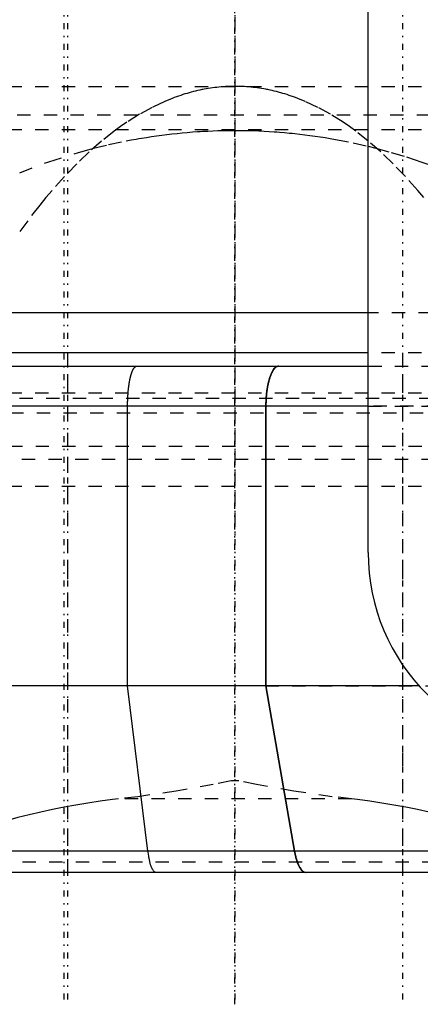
# Model space of a CAD drawing. Extents: x -545 to 345, y -132 to 132.
# Tile 6 of 18: x -116 to -86, y -109 to -35. Entities that reach past the tile are written whole.
import ezdxf

# ---------------------------------------------------------------- set-up
doc = ezdxf.new("R2010")
doc.units = 0
doc.linetypes.add('CENTER', pattern=[1.5, 0.45, -0.5, 0.05, -0.5])
doc.linetypes.add('DASHED', pattern=[2, 1, -1])
for name, color, linetype in [('AM_0', 7, 'CONTINUOUS'), ('AM_3', 7, 'DASHED'), ('AM_7', 7, 'CENTER')]:
    doc.layers.add(name, color=color, linetype=linetype)

msp = doc.modelspace()

# ---------------------------------------------------------------- linework, layer by layer
at = {"layer": 'AM_0', "color": 7, "linetype": 'CONTINUOUS'}
for p, q in [((-90, -75), (-90, 75)), ((-89.989, -57), (-158.966, -57)), ((-89.994, -60), (-156, -60)), ((-155, -61), (-89.985, -61)), ((-97.697, -64), (-157.966, -64)), ((-108.06, -85), (-108.06, -64)), ((-97.697, -64), (-97.697, -85)), ((-90, -64), (-97.671, -64)), ((-97.671, -64), (-97.671, -85)), ((-97.697, -85), (-158, -85)), ((-106.531, -97.408), (-108.06, -85)), ((-97.697, -85), (-95.549, -97.408)), ((-86.169, -85), (-97.671, -85)), ((-97.671, -85), (-95.52, -97.408)), ((-95.549, -97.408), (-128.036, -97.408)), ((-56.766, -97.408), (-95.52, -97.408)), ((-46.045, -99), (-148.753, -99))]:
    msp.add_line(p, q, dxfattribs=at)
for points in [[(-96.72, -61), (-96.911, -61.058), (-97.094, -61.228), (-97.263, -61.506), (-97.411, -61.879), (-97.532, -62.333), (-97.623, -62.852), (-97.678, -63.415), (-97.697, -64)], [(-95.549, -97.408), (-95.453, -97.861), (-95.332, -98.253), (-95.19, -98.572), (-95.031, -98.807), (-94.862, -98.951), (-94.687, -99)]]:
    msp.add_lwpolyline(points, dxfattribs=at)
for points in [[(-108.06, -64, 0), (-108.059, -63.978, 0), (-108.059, -63.934, 0), (-108.059, -63.89, 0), (-108.059, -63.869, 0), (-108.059, -63.847, 0), (-108.058, -63.803, 0), (-108.057, -63.759, 0), (-108.056, -63.716, 0), (-108.055, -63.672, 0), (-108.054, -63.629, 0), (-108.053, -63.607, 0), (-108.053, -63.586, 0), (-108.051, -63.542, 0), (-108.05, -63.499, 0), (-108.048, -63.456, 0), (-108.046, -63.413, 0), (-108.044, -63.371, 0), (-108.043, -63.349, 0), (-108.042, -63.328, 0), (-108.039, -63.286, 0), (-108.037, -63.243, 0), (-108.035, -63.222, 0), (-108.034, -63.201, 0), (-108.031, -63.159, 0), (-108.028, -63.117, 0), (-108.027, -63.096, 0), (-108.025, -63.076, 0), (-108.022, -63.034, 0), (-108.019, -62.993, 0), (-108.015, -62.952, 0), (-108.012, -62.911, 0), (-108.008, -62.87, 0), (-108.006, -62.85, 0), (-108.004, -62.83, 0), (-108, -62.789, 0), (-107.996, -62.749, 0), (-107.991, -62.71, 0), (-107.987, -62.67, 0), (-107.982, -62.631, 0), (-107.98, -62.612, 0), (-107.977, -62.593, 0), (-107.973, -62.554, 0), (-107.968, -62.516, 0), (-107.962, -62.478, 0), (-107.957, -62.441, 0), (-107.952, -62.404, 0), (-107.949, -62.386, 0), (-107.946, -62.367, 0), (-107.941, -62.331, 0), (-107.935, -62.295, 0), (-107.929, -62.259, 0), (-107.923, -62.224, 0), (-107.917, -62.189, 0), (-107.914, -62.171, 0), (-107.911, -62.154, 0), (-107.904, -62.12, 0), (-107.898, -62.086, 0), (-107.891, -62.053, 0), (-107.885, -62.02, 0), (-107.878, -61.987, 0), (-107.875, -61.971, 0), (-107.871, -61.955, 0), (-107.864, -61.923, 0), (-107.857, -61.892, 0), (-107.853, -61.876, 0), (-107.85, -61.861, 0), (-107.842, -61.83, 0), (-107.835, -61.8, 0), (-107.831, -61.786, 0), (-107.827, -61.771, 0), (-107.82, -61.742, 0), (-107.812, -61.714, 0), (-107.804, -61.686, 0), (-107.796, -61.658, 0), (-107.788, -61.631, 0), (-107.784, -61.618, 0), (-107.78, -61.605, 0), (-107.772, -61.579, 0), (-107.764, -61.553, 0), (-107.755, -61.528, 0), (-107.747, -61.504, 0), (-107.739, -61.48, 0), (-107.734, -61.468, 0), (-107.73, -61.457, 0), (-107.721, -61.434, 0), (-107.713, -61.412, 0), (-107.704, -61.39, 0), (-107.695, -61.369, 0), (-107.686, -61.348, 0), (-107.682, -61.338, 0), (-107.677, -61.328, 0), (-107.668, -61.308, 0), (-107.659, -61.289, 0), (-107.65, -61.271, 0), (-107.64, -61.253, 0), (-107.631, -61.236, 0), (-107.626, -61.227, 0), (-107.622, -61.219, 0), (-107.612, -61.203, 0), (-107.603, -61.188, 0), (-107.593, -61.173, 0), (-107.583, -61.158, 0), (-107.574, -61.145, 0), (-107.569, -61.138, 0), (-107.564, -61.132, 0), (-107.554, -61.119, 0), (-107.545, -61.107, 0), (-107.54, -61.102, 0), (-107.535, -61.096, 0), (-107.525, -61.086, 0), (-107.515, -61.076, 0), (-107.51, -61.071, 0), (-107.505, -61.066, 0), (-107.496, -61.057, 0), (-107.486, -61.049, 0), (-107.476, -61.042, 0), (-107.466, -61.035, 0), (-107.456, -61.029, 0), (-107.451, -61.026, 0), (-107.446, -61.023, 0), (-107.436, -61.018, 0), (-107.426, -61.013, 0), (-107.416, -61.01, 0), (-107.405, -61.006, 0), (-107.395, -61.004, 0), (-107.39, -61.003, 0), (-107.385, -61.002, 0), (-107.375, -61.001, 0), (-107.365, -61, 0), (-107.36, -61, 0)], [(-96.693, -61, 0), (-96.7, -61, 0), (-96.713, -61.001, 0), (-96.727, -61.002, 0), (-96.734, -61.003, 0), (-96.741, -61.004, 0), (-96.755, -61.006, 0), (-96.769, -61.009, 0), (-96.783, -61.013, 0), (-96.798, -61.017, 0), (-96.812, -61.022, 0), (-96.819, -61.025, 0), (-96.826, -61.028, 0), (-96.841, -61.034, 0), (-96.855, -61.041, 0), (-96.869, -61.049, 0), (-96.884, -61.058, 0), (-96.898, -61.067, 0), (-96.905, -61.071, 0), (-96.912, -61.076, 0), (-96.927, -61.087, 0), (-96.941, -61.098, 0), (-96.948, -61.103, 0), (-96.955, -61.109, 0), (-96.969, -61.121, 0), (-96.982, -61.134, 0), (-96.989, -61.141, 0), (-96.996, -61.147, 0), (-97.009, -61.161, 0), (-97.023, -61.175, 0), (-97.036, -61.19, 0), (-97.048, -61.205, 0), (-97.061, -61.22, 0), (-97.067, -61.228, 0), (-97.073, -61.236, 0), (-97.086, -61.253, 0), (-97.098, -61.27, 0), (-97.111, -61.288, 0), (-97.124, -61.306, 0), (-97.136, -61.326, 0), (-97.143, -61.336, 0), (-97.149, -61.346, 0), (-97.162, -61.367, 0), (-97.174, -61.388, 0), (-97.187, -61.41, 0), (-97.199, -61.433, 0), (-97.212, -61.456, 0), (-97.218, -61.468, 0), (-97.224, -61.48, 0), (-97.236, -61.505, 0), (-97.248, -61.53, 0), (-97.26, -61.556, 0), (-97.272, -61.582, 0), (-97.284, -61.609, 0), (-97.29, -61.622, 0), (-97.295, -61.636, 0), (-97.307, -61.663, 0), (-97.318, -61.691, 0), (-97.329, -61.719, 0), (-97.339, -61.748, 0), (-97.35, -61.777, 0), (-97.355, -61.791, 0), (-97.36, -61.805, 0), (-97.37, -61.834, 0), (-97.38, -61.863, 0), (-97.385, -61.878, 0), (-97.389, -61.893, 0), (-97.399, -61.922, 0), (-97.408, -61.953, 0), (-97.413, -61.969, 0), (-97.418, -61.984, 0), (-97.427, -62.017, 0), (-97.436, -62.049, 0), (-97.446, -62.083, 0), (-97.455, -62.117, 0), (-97.464, -62.151, 0), (-97.468, -62.169, 0), (-97.472, -62.187, 0), (-97.481, -62.222, 0), (-97.49, -62.259, 0), (-97.498, -62.295, 0), (-97.506, -62.332, 0), (-97.514, -62.37, 0), (-97.518, -62.389, 0), (-97.522, -62.408, 0), (-97.53, -62.446, 0), (-97.537, -62.484, 0), (-97.545, -62.523, 0), (-97.552, -62.561, 0), (-97.558, -62.6, 0), (-97.562, -62.62, 0), (-97.565, -62.639, 0), (-97.571, -62.678, 0), (-97.577, -62.717, 0), (-97.583, -62.755, 0), (-97.589, -62.794, 0), (-97.594, -62.832, 0), (-97.597, -62.851, 0), (-97.599, -62.87, 0), (-97.604, -62.909, 0), (-97.609, -62.949, 0), (-97.614, -62.989, 0), (-97.619, -63.029, 0), (-97.623, -63.07, 0), (-97.625, -63.091, 0), (-97.628, -63.112, 0), (-97.632, -63.154, 0), (-97.636, -63.197, 0), (-97.638, -63.218, 0), (-97.639, -63.24, 0), (-97.643, -63.283, 0), (-97.646, -63.327, 0), (-97.648, -63.348, 0), (-97.65, -63.37, 0), (-97.653, -63.414, 0), (-97.655, -63.458, 0), (-97.658, -63.503, 0), (-97.66, -63.547, 0), (-97.662, -63.591, 0), (-97.663, -63.613, 0), (-97.664, -63.635, 0), (-97.666, -63.679, 0), (-97.667, -63.723, 0), (-97.668, -63.766, 0), (-97.669, -63.81, 0), (-97.67, -63.853, 0), (-97.671, -63.874, 0), (-97.671, -63.895, 0), (-97.671, -63.938, 0), (-97.671, -63.979, 0), (-97.671, -64, 0)], [(-105.929, -99, 0), (-105.949, -98.999, 0), (-105.99, -98.988, 0), (-106.03, -98.966, 0), (-106.051, -98.951, 0), (-106.071, -98.934, 0), (-106.11, -98.891, 0), (-106.149, -98.838, 0), (-106.188, -98.774, 0), (-106.225, -98.701, 0), (-106.261, -98.617, 0), (-106.279, -98.572, 0), (-106.297, -98.525, 0), (-106.33, -98.423, 0), (-106.363, -98.312, 0), (-106.394, -98.193, 0), (-106.423, -98.066, 0), (-106.451, -97.931, 0), (-106.464, -97.861, 0), (-106.476, -97.79, 0), (-106.5, -97.642, 0), (-106.521, -97.488, 0), (-106.531, -97.408, 0)], [(-95.52, -97.408, 0), (-95.506, -97.488, 0), (-95.475, -97.646, 0), (-95.44, -97.797, 0), (-95.422, -97.869, 0), (-95.403, -97.94, 0), (-95.364, -98.071, 0), (-95.324, -98.192, 0), (-95.281, -98.31, 0), (-95.234, -98.422, 0), (-95.184, -98.527, 0), (-95.158, -98.575, 0), (-95.133, -98.621, 0), (-95.08, -98.704, 0), (-95.029, -98.775, 0), (-94.976, -98.836, 0), (-94.919, -98.89, 0), (-94.861, -98.934, 0), (-94.831, -98.952, 0), (-94.802, -98.967, 0), (-94.743, -98.988, 0), (-94.685, -98.999, 0), (-94.657, -99, 0)]]:
    msp.add_polyline3d(points, dxfattribs=at)
msp.add_arc((-75, -75), 15, 180, 270, dxfattribs=at)
at = {"layer": 'AM_3', "color": 6, "linetype": 'DASHED'}
for p, q in [((-155, -40), (-32.649, -40)), ((-128.339, -42.13), (-46, -42.13)), ((-46, -43.273), (-159, -43.273)), ((-77.227, -57), (-89.989, -57)), ((-112.57, -60), (-112.57, -99)), ((-44, -60), (-89.994, -60)), ((-87.43, -60), (-87.43, -99)), ((-89.985, -61), (0.936, -61)), ((-53.177, -63.43), (-146.823, -63.43)), ((-129, -63), (-71, -63)), ((5.406, -64), (-108.06, -64)), ((-90, -64), (-75, -64)), ((-53.867, -64.52), (-146.133, -64.52)), ((-148.959, -67), (-65, -67)), ((-51, -68), (-148.959, -68)), ((-129, -70), (-71, -70)), ((-129, -70), (-100, -70)), ((-60.493, -85), (-108.06, -85)), ((-97.697, -85), (40, -85)), ((-99.713, -92.13), (-100.287, -92.13)), ((-91.258, -93.47), (-108.742, -93.47)), ((-95.52, -97.408), (-135.848, -97.408)), ((-95.52, -97.408), (-95.549, -97.408)), ((-74.952, -98.24), (-125.048, -98.24))]:
    msp.add_line(p, q, dxfattribs=at)
for points in [[(-100, -40, 0), (-100.08, -40, 0), (-100.24, -40.002, 0), (-100.4, -40.006, 0), (-100.48, -40.009, 0), (-100.56, -40.013, 0), (-100.72, -40.021, 0), (-100.88, -40.031, 0), (-101.04, -40.044, 0), (-101.199, -40.058, 0), (-101.359, -40.075, 0), (-101.439, -40.084, 0), (-101.519, -40.094, 0), (-101.679, -40.115, 0), (-101.839, -40.137, 0), (-101.999, -40.162, 0), (-102.159, -40.189, 0), (-102.318, -40.218, 0), (-102.398, -40.234, 0), (-102.478, -40.249, 0), (-102.638, -40.283, 0), (-102.797, -40.318, 0), (-102.877, -40.336, 0), (-102.957, -40.355, 0), (-103.117, -40.395, 0), (-103.276, -40.436, 0), (-103.356, -40.458, 0), (-103.436, -40.48, 0), (-103.595, -40.526, 0), (-103.755, -40.573, 0), (-103.914, -40.623, 0), (-104.074, -40.675, 0), (-104.233, -40.729, 0), (-104.313, -40.757, 0), (-104.392, -40.785, 0), (-104.552, -40.843, 0), (-104.711, -40.903, 0), (-105.268, -41.13, 0), (-106.221, -41.578, 0), (-107.171, -42.1, 0), (-108.119, -42.695, 0), (-108.592, -43.021, 0), (-109.064, -43.365, 0), (-110.005, -44.108, 0), (-110.943, -44.924, 0), (-111.876, -45.813, 0), (-112.805, -46.775, 0), (-113.729, -47.809, 0), (-114.189, -48.353, 0), (-114.647, -48.915, 0), (-115.56, -50.092, 0), (-116.467, -51.34, 0)], [(-85.811, -48.353, 0), (-86.271, -47.809, 0), (-87.195, -46.775, 0), (-88.124, -45.813, 0), (-89.057, -44.924, 0), (-89.995, -44.108, 0), (-90.936, -43.365, 0), (-91.408, -43.021, 0), (-91.881, -42.695, 0), (-92.829, -42.1, 0), (-93.779, -41.578, 0), (-94.732, -41.13, 0), (-95.289, -40.903, 0), (-95.448, -40.843, 0), (-95.608, -40.785, 0), (-95.687, -40.757, 0), (-95.767, -40.729, 0), (-95.926, -40.675, 0), (-96.086, -40.623, 0), (-96.245, -40.573, 0), (-96.405, -40.526, 0), (-96.564, -40.48, 0), (-96.644, -40.458, 0), (-96.724, -40.436, 0), (-96.883, -40.395, 0), (-97.043, -40.355, 0), (-97.123, -40.336, 0), (-97.203, -40.318, 0), (-97.362, -40.283, 0), (-97.522, -40.249, 0), (-97.602, -40.234, 0), (-97.682, -40.218, 0), (-97.841, -40.189, 0), (-98.001, -40.162, 0), (-98.161, -40.137, 0), (-98.321, -40.115, 0), (-98.481, -40.094, 0), (-98.561, -40.084, 0), (-98.641, -40.075, 0), (-98.801, -40.058, 0), (-98.96, -40.044, 0), (-99.12, -40.031, 0), (-99.28, -40.021, 0), (-99.44, -40.013, 0), (-99.52, -40.009, 0), (-99.6, -40.006, 0), (-99.76, -40.002, 0), (-99.92, -40, 0), (-100, -40, 0)], [(-116.16, -46.479, 0), (-113.965, -45.657, 0), (-111.738, -44.956, 0), (-110.615, -44.651, 0), (-109.486, -44.377, 0), (-108.162, -44.096, 0), (-107.782, -44.023, 0), (-107.403, -43.954, 0), (-107.212, -43.921, 0), (-107.022, -43.889, 0), (-106.641, -43.827, 0), (-106.26, -43.768, 0), (-105.879, -43.713, 0), (-105.497, -43.661, 0), (-105.114, -43.613, 0), (-104.923, -43.59, 0), (-104.732, -43.568, 0), (-104.349, -43.527, 0), (-103.966, -43.489, 0), (-103.582, -43.455, 0), (-103.198, -43.424, 0), (-102.815, -43.396, 0), (-102.623, -43.384, 0), (-102.431, -43.373, 0), (-102.046, -43.352, 0), (-101.662, -43.335, 0), (-101.278, -43.322, 0), (-100.893, -43.312, 0), (-100.509, -43.306, 0), (-100.316, -43.304, 0), (-100.124, -43.303, 0), (-99.74, -43.304, 0), (-99.355, -43.308, 0), (-98.971, -43.315, 0), (-98.586, -43.326, 0), (-98.202, -43.341, 0), (-98.01, -43.35, 0), (-97.817, -43.359, 0), (-97.433, -43.381, 0), (-97.049, -43.406, 0), (-96.858, -43.42, 0), (-96.666, -43.434, 0), (-96.282, -43.466, 0), (-95.899, -43.502, 0), (-95.707, -43.521, 0), (-95.516, -43.541, 0), (-95.133, -43.583, 0), (-94.75, -43.629, 0), (-94.368, -43.679, 0), (-93.986, -43.732, 0), (-93.605, -43.788, 0), (-93.414, -43.818, 0), (-93.224, -43.848, 0), (-92.843, -43.912, 0), (-92.463, -43.978, 0), (-91.136, -44.239, 0), (-90.004, -44.497, 0)], [(-90.004, -44.497, 0), (-89.423, -44.641, 0), (-88.265, -44.955, 0), (-87.114, -45.301, 0), (-86.542, -45.486, 0), (-85.971, -45.679, 0), (-84.836, -46.089, 0), (-83.71, -46.531, 0), (-82.594, -47.005, 0), (-81.488, -47.51, 0), (-80.393, -48.046, 0), (-79.849, -48.325, 0), (-79.309, -48.612, 0), (-78.238, -49.209, 0), (-77.179, -49.835, 0), (-76.134, -50.492, 0), (-75.102, -51.177, 0), (-74.086, -51.891, 0), (-73.583, -52.259, 0), (-73.085, -52.634, 0), (-72.099, -53.404, 0), (-71.13, -54.202, 0), (-70.652, -54.611, 0)], [(-100.287, -92.13, 0), (-101.627, -92.398, 0), (-104.418, -92.906, 0), (-107.296, -93.317, 0), (-108.742, -93.47, 0)], [(-91.258, -93.47, 0), (-92.704, -93.317, 0), (-95.582, -92.906, 0), (-98.373, -92.398, 0), (-99.713, -92.13, 0)], [(-108.742, -93.47, 0), (-109.203, -93.529, 0), (-110.121, -93.657, 0), (-111.031, -93.797, 0), (-111.483, -93.871, 0), (-111.932, -93.949, 0), (-112.825, -94.113, 0), (-113.708, -94.288, 0), (-114.58, -94.475, 0), (-115.442, -94.674, 0), (-116.292, -94.884, 0), (-116.712, -94.993, 0), (-117.13, -95.105, 0), (-117.954, -95.337, 0), (-118.765, -95.58, 0), (-119.562, -95.833, 0), (-120.345, -96.097, 0), (-121.111, -96.371, 0), (-121.489, -96.512, 0), (-121.862, -96.655, 0), (-122.597, -96.949, 0), (-123.314, -97.253, 0), (-123.666, -97.408, 0)], [(-76.334, -97.408, 0), (-76.686, -97.253, 0), (-77.403, -96.949, 0), (-78.138, -96.655, 0), (-78.511, -96.512, 0), (-78.889, -96.371, 0), (-79.655, -96.097, 0), (-80.438, -95.833, 0), (-81.235, -95.58, 0), (-82.046, -95.337, 0), (-82.87, -95.105, 0), (-83.288, -94.993, 0), (-83.708, -94.884, 0), (-84.558, -94.674, 0), (-85.42, -94.475, 0), (-86.292, -94.288, 0), (-87.175, -94.113, 0), (-88.068, -93.949, 0), (-88.517, -93.871, 0), (-88.969, -93.797, 0), (-89.879, -93.657, 0), (-90.797, -93.529, 0), (-91.258, -93.47, 0)]]:
    msp.add_polyline3d(points, dxfattribs=at)
at = {"layer": 'AM_7', "color": 4, "linetype": 'CENTER'}
for p, q in [((-112.857, 108.9), (-112.857, -108.9)), ((-112.57, 108.9), (-112.57, -108.9)), ((-100, -108.9), (-100, 108.9)), ((-100, 108.9), (-100, -108.9)), ((-87.43, 108.9), (-87.43, -108.9)), ((-100, 73.7), (-100, -73.7))]:
    msp.add_line(p, q, dxfattribs=at)

doc.saveas('drawing.dxf')
